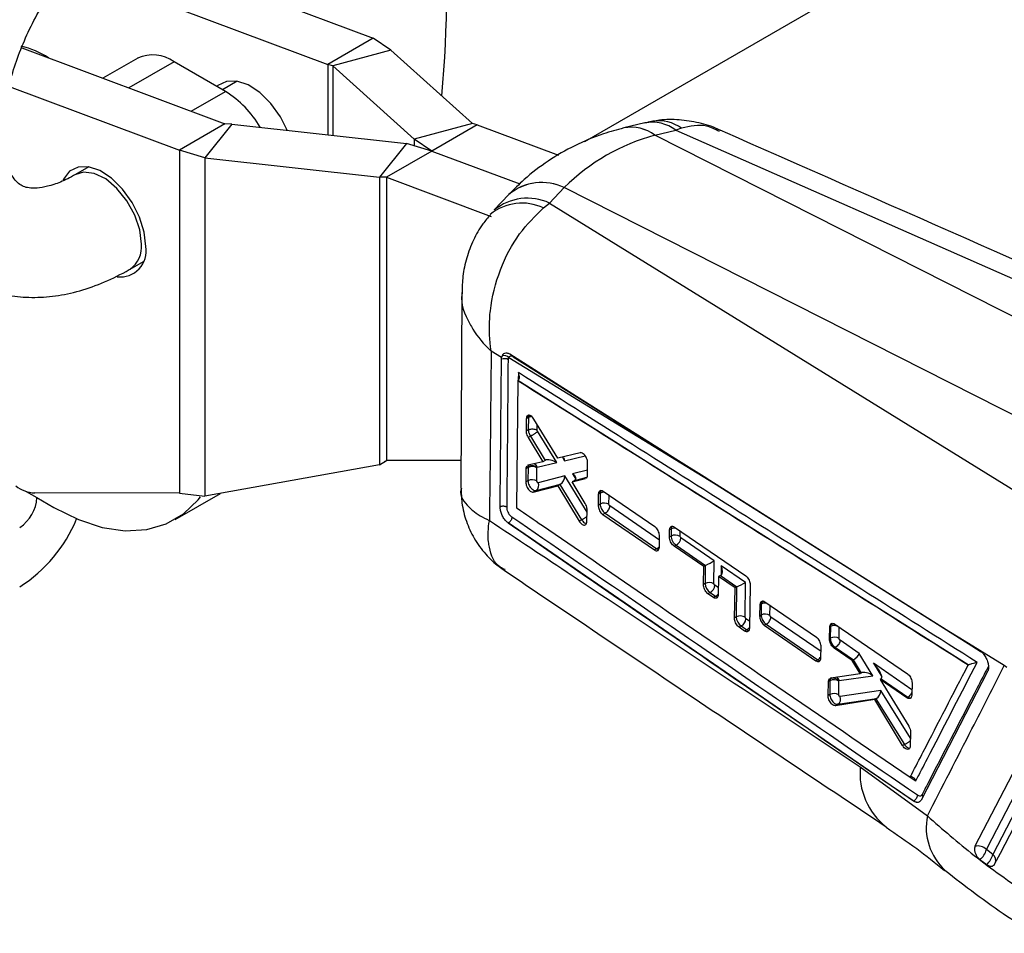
# Model space of a CAD drawing. Extents: x 48 to 403, y 96 to 252.
# Tile 21 of 23: x 315 to 368, y 163 to 212. Entities that reach past the tile are written whole.
import ezdxf

# ---------------------------------------------------------------- set-up
doc = ezdxf.new("R2010")
doc.units = 0
doc.layers.get('0').update_dxf_attribs({"linetype": 'CONTINUOUS'})

msp = doc.modelspace()

# ---------------------------------------------------------------- linework, layer by layer
at = {"color": 7, "linetype": 'CONTINUOUS'}
for p, q in [((319.3729, 216.7422), (334.0828, 211.2455)), ((345.4162, 205.705), (362.8857, 215.7899)), ((317.7469, 215.0333), (331.6468, 209.8393)), ((334.0828, 211.2455), (331.6468, 209.8393)), ((335.028, 210.6009), (334.0828, 211.2455)), ((315.2341, 210.7273), (326.1314, 206.6553)), ((335.028, 210.6009), (331.9058, 209.7604)), ((335.028, 210.6009), (339.3966, 206.6809)), ((321.4515, 210.1721), (319.5922, 209.0988)), ((326.159, 208.387), (323.4013, 209.979)), ((331.9058, 209.7604), (331.6468, 209.8393)), ((331.9058, 209.7604), (336.2743, 205.8404)), ((314.5687, 208.6594), (323.6954, 205.249)), ((326.7839, 208.9404), (325.9922, 208.4833)), ((326.1314, 206.6553), (323.6954, 205.249)), ((326.5012, 206.6404), (325.0453, 204.838)), ((326.5012, 206.6404), (326.1314, 206.6553)), ((326.5012, 206.6404), (335.8696, 205.6068)), ((339.3966, 206.6809), (336.2743, 205.8404)), ((339.6555, 206.602), (337.2195, 205.1957)), ((339.6555, 206.602), (339.3966, 206.6809)), ((339.6555, 206.602), (344.0049, 204.9767)), ((348.6309, 206.7048), (347.5084, 206.4335)), ((350.6068, 206.4244), (350.2922, 206.3149)), ((337.2195, 205.1957), (336.2743, 205.8404)), ((380.3433, 190.2618), (349.1671, 206.043)), ((349.1697, 206.0436), (350.2922, 206.3149)), ((350.2922, 206.3149), (383.547, 191.6544)), ((335.8696, 205.6068), (334.4137, 203.8043)), ((337.2195, 205.1957), (335.8696, 205.6068)), ((325.0453, 204.838), (323.6954, 205.249)), ((323.6954, 205.249), (323.6954, 186.8625)), ((325.0453, 204.838), (325.0453, 186.6974)), ((325.0453, 204.838), (334.4137, 203.8043)), ((337.2195, 205.1957), (334.7836, 203.7894)), ((337.2195, 205.1957), (341.9316, 203.4349)), ((318.8325, 204.3501), (318.1241, 203.9412)), ((334.4137, 203.8043), (334.4137, 188.3837)), ((334.7836, 203.7894), (334.4137, 203.8043)), ((334.7836, 203.7894), (334.7836, 188.6148)), ((334.7836, 203.7894), (340.4037, 201.6893)), ((344.3107, 203.2386), (343.5247, 202.4081)), ((375.4888, 187.4593), (344.3126, 203.2405)), ((341.3505, 202.8736), (340.5645, 202.0431)), ((343.1976, 202.1472), (343.5247, 202.4081)), ((343.5247, 202.4081), (371.8398, 184.896)), ((321.0489, 198.8748), (321.7572, 199.2837)), ((338.823, 197.6112), (338.7727, 187.1285)), ((340.9595, 194.1379), (340.3983, 194.4803)), ((340.9829, 194.2173), (340.9595, 194.1379)), ((340.9502, 194.0365), (340.9595, 194.1379)), ((341.3411, 194.1267), (352.3207, 187.4116)), ((341.5823, 194.1787), (352.3207, 187.4116)), ((341.8261, 192.9029), (341.7555, 186.0811)), ((341.8275, 192.9038), (341.8261, 192.9029)), ((365.9652, 177.6607), (341.8261, 192.9029)), ((341.8406, 192.9118), (341.8275, 192.9038)), ((342.2803, 190.8493), (342.2751, 190.1864)), ((342.2885, 190.9221), (342.2803, 190.8493)), ((342.3949, 190.9155), (342.2803, 190.8493)), ((342.4032, 190.9883), (342.2885, 190.9221)), ((342.3949, 190.9155), (342.39, 190.2528)), ((343.9647, 188.7413), (342.6924, 190.8295)), ((342.39, 190.2528), (342.2751, 190.1864)), ((342.3901, 190.2528), (342.39, 190.2528)), ((343.9125, 188.5011), (342.8878, 190.1786)), ((342.5017, 189.9262), (342.3773, 189.8544)), ((342.3773, 189.8544), (343.1765, 188.5511)), ((342.5017, 189.9263), (343.2987, 188.6217)), ((342.5017, 189.9263), (342.5017, 189.9262)), ((345.1659, 189.0317), (343.9647, 188.7413)), ((334.4137, 188.3837), (334.7836, 188.6148)), ((334.6869, 188.5559), (334.7876, 188.6148)), ((338.7798, 188.6086), (334.7836, 188.6148)), ((343.1765, 188.5511), (342.3655, 188.3561)), ((342.8731, 188.2527), (343.9125, 188.5011)), ((343.2957, 188.6199), (343.1765, 188.5511)), ((345.5631, 187.8412), (345.5709, 188.4906)), ((334.4137, 188.3837), (325.0453, 186.6974)), ((342.2585, 188.1663), (342.2525, 187.4647)), ((342.3751, 188.2337), (342.2585, 188.1663)), ((342.2649, 188.231), (342.2585, 188.1663)), ((342.3815, 188.2984), (342.2649, 188.231)), ((342.3655, 188.3561), (342.3379, 188.3392)), ((342.3751, 188.2337), (342.3699, 187.5324)), ((342.8489, 187.518), (342.8541, 188.2191)), ((342.8541, 188.2191), (342.8552, 188.2305)), ((342.8552, 188.2305), (342.8731, 188.2527)), ((342.3699, 187.5324), (342.2525, 187.4647)), ((344.348, 187.7887), (342.922, 187.4215)), ((344.7403, 187.4635), (345.4578, 187.6518)), ((344.878, 187.543), (344.7403, 187.4635)), ((345.4407, 186.3051), (344.7403, 187.4635)), ((345.5579, 187.7837), (345.5631, 187.8412)), ((323.6954, 186.8625), (315.9328, 186.8744)), ((323.4661, 185.4515), (325.8866, 186.8488)), ((323.6954, 186.8625), (325.0453, 186.6974)), ((342.6588, 186.9238), (343.9652, 187.262)), ((342.8102, 187.0112), (342.6588, 186.9238)), ((342.8102, 187.0112), (344.1119, 187.3464)), ((344.0867, 187.3322), (343.9652, 187.262)), ((343.9652, 187.262), (345.1217, 185.3641)), ((344.0867, 187.3322), (345.2454, 185.4355)), ((346.1483, 186.886), (346.1387, 186.8085)), ((346.2386, 186.8662), (346.1387, 186.8085)), ((346.248, 186.9435), (346.1483, 186.886)), ((346.2386, 186.8662), (346.2343, 186.2819)), ((349.1736, 185.061), (346.3989, 186.9583)), ((316.0474, 186.6258), (316.9666, 186.0951)), ((346.1387, 186.8085), (346.131, 186.2223)), ((345.5321, 185.3449), (345.5401, 185.9738)), ((346.2343, 186.2819), (346.131, 186.2223)), ((346.5097, 185.7945), (346.3831, 185.7214)), ((346.5097, 185.7945), (346.5098, 185.7945)), ((346.5098, 185.7945), (349.2726, 183.8904)), ((341.3101, 185.2688), (341.2863, 185.2861)), ((341.311, 185.2694), (341.3101, 185.2688)), ((363.0399, 170.369), (341.3101, 185.2688)), ((341.311, 185.2694), (341.3115, 185.2691)), ((345.2454, 185.4355), (345.1217, 185.3641)), ((345.2454, 185.4355), (345.2456, 185.4354)), ((345.5282, 185.2955), (345.5321, 185.3449)), ((346.3831, 185.7214), (349.154, 183.822)), ((349.9593, 184.5181), (349.9656, 184.897)), ((350.044, 184.9422), (349.9656, 184.897)), ((350.044, 184.9422), (350.0412, 184.5654)), ((350.2235, 185.0459), (354.0416, 182.4375)), ((349.4148, 183.9719), (349.4245, 184.5594)), ((350.0412, 184.5654), (349.9593, 184.5181)), ((350.5617, 184.4687), (350.5202, 184.5509)), ((352.3508, 183.2358), (350.5617, 184.4687)), ((349.2726, 183.8904), (349.154, 183.822)), ((349.4083, 183.9087), (349.4148, 183.9719)), ((350.3126, 184.0851), (350.2062, 184.0237)), ((351.7919, 182.9386), (350.2062, 184.0237)), ((350.3126, 184.0851), (351.8931, 182.9958)), ((352.3419, 182.0094), (352.3508, 183.2358)), ((351.7736, 181.9723), (351.7919, 182.9386)), ((351.8699, 182.9837), (351.7919, 182.9386)), ((351.8699, 182.9837), (351.8629, 182.0238)), ((354.0265, 182.0809), (352.7278, 182.9759)), ((352.5909, 182.3918), (352.5719, 181.4249)), ((352.6881, 182.448), (352.5909, 182.3918)), ((353.474, 181.7874), (352.5909, 182.3918)), ((352.6881, 182.448), (353.5689, 181.841)), ((354.013, 180.2145), (354.0265, 182.0809)), ((351.8629, 182.0238), (351.7736, 181.9723)), ((352.3834, 181.9272), (352.3419, 182.0094)), ((353.4408, 180.1752), (353.474, 181.7874)), ((353.5456, 181.8288), (353.474, 181.7874)), ((353.5456, 181.8288), (353.534, 180.229)), ((354.2875, 181.9426), (354.2386, 179.6275)), ((352.1342, 181.5436), (352.0195, 181.4774)), ((352.3135, 181.2756), (352.0195, 181.4774)), ((352.1342, 181.5436), (352.4275, 181.3414)), ((352.4275, 181.3414), (352.3135, 181.2756)), ((357.8388, 179.1317), (355.0649, 181.0295)), ((354.8019, 180.8782), (354.7891, 180.2889)), ((354.8158, 180.9682), (354.8019, 180.8782)), ((354.8685, 180.9167), (354.8019, 180.8782)), ((354.8814, 181.006), (354.8158, 180.9682)), ((354.8685, 180.9167), (354.8642, 180.3323)), ((353.534, 180.229), (353.4408, 180.1752)), ((354.0545, 180.1323), (354.013, 180.2145)), ((354.8642, 180.3323), (354.7891, 180.2889)), ((353.8053, 179.7487), (353.6859, 179.6798)), ((353.9798, 179.478), (353.6859, 179.6798)), ((353.8053, 179.7487), (354.0986, 179.5466)), ((354.0986, 179.5466), (353.9798, 179.478)), ((355.1397, 179.8448), (355.0383, 179.7863)), ((355.0383, 179.7863), (357.8095, 177.8868)), ((355.1397, 179.8448), (355.1398, 179.8448)), ((355.1398, 179.8448), (357.9027, 177.9406)), ((358.5351, 179.0654), (358.5503, 179.6947)), ((358.5503, 179.6947), (358.5679, 179.7946)), ((358.58, 179.7119), (358.5503, 179.6947)), ((358.5963, 179.811), (358.5679, 179.7946)), ((358.58, 179.7119), (358.5754, 179.0887)), ((358.8143, 179.8465), (362.7099, 177.1858)), ((358.5754, 179.0887), (358.5351, 179.0654)), ((360.1307, 178.2744), (359.1004, 178.9845)), ((367.9028, 177.6217), (365.5135, 179.0909)), ((365.5135, 179.0909), (366.6141, 178.3962)), ((358.0727, 178.0383), (358.0871, 178.6285)), ((358.8509, 178.601), (358.7838, 178.5623)), ((359.75, 177.9013), (358.7838, 178.5623)), ((358.851, 178.6011), (358.8509, 178.601)), ((358.851, 178.6011), (359.8138, 177.9375)), ((357.9027, 177.9406), (357.8095, 177.8868)), ((358.0626, 177.9619), (358.0727, 178.0383)), ((359.801, 177.9307), (359.75, 177.9013)), ((360.1764, 177.1942), (359.75, 177.9013)), ((359.801, 177.9307), (360.2332, 177.227)), ((360.8614, 177.0849), (360.1307, 178.2744)), ((365.9717, 177.6637), (365.9652, 177.6607)), ((368.0336, 177.5235), (367.9028, 177.6217)), ((358.4781, 176.7671), (358.4938, 176.8612)), ((358.5586, 176.8136), (358.4781, 176.7671)), ((358.4938, 176.8612), (358.5365, 176.9304)), ((358.5728, 176.9069), (358.4938, 176.8612)), ((358.5586, 176.8136), (358.5531, 176.0774)), ((358.5609, 176.9422), (358.6009, 176.9615)), ((358.6009, 176.9615), (360.1764, 177.1942)), ((359.0321, 176.063), (359.0376, 176.7993)), ((359.0376, 176.7993), (359.0399, 176.8152)), ((359.0399, 176.8152), (359.0585, 176.8328)), ((359.0585, 176.8328), (360.8614, 177.0849)), ((360.2309, 177.2257), (360.1764, 177.1942)), ((361.3004, 176.913), (361.243, 176.8798)), ((361.243, 176.8798), (362.7828, 174.3707)), ((362.6758, 175.8995), (361.243, 176.8798)), ((361.3004, 176.913), (362.7277, 175.9294)), ((367.0095, 177.3135), (363.4436, 170.4215)), ((358.4592, 176.0232), (358.4781, 176.7671)), ((361.2914, 176.2937), (359.1031, 175.9657)), ((362.9574, 176.6821), (362.9402, 176.0517)), ((358.5531, 176.0774), (358.4592, 176.0232)), ((360.9547, 175.8089), (358.8491, 175.477)), ((358.9806, 175.553), (361.0489, 175.8629)), ((361.0249, 175.8494), (360.9547, 175.8089)), ((362.4519, 173.3437), (360.9547, 175.8089)), ((361.0249, 175.8494), (362.5469, 173.3986)), ((362.7277, 175.9294), (362.6758, 175.8995)), ((362.9402, 176.0517), (362.9265, 175.9638)), ((358.9806, 175.553), (358.8491, 175.477)), ((362.8836, 174.0277), (362.8638, 173.3317)), ((362.5469, 173.3986), (362.4519, 173.3437)), ((362.5469, 173.3986), (362.547, 173.3985)), ((362.8638, 173.3317), (362.8517, 173.2495)), ((360.1857, 172.2006), (363.7793, 169.5711)), ((363.0457, 170.3723), (363.0399, 170.3689)), ((367.2893, 167.5106), (366.9398, 167.7654)), ((366.606, 167.2253), (366.9617, 166.9667))]:
    msp.add_line(p, q, dxfattribs=at)
at = {"color": 8, "linetype": 'CONTINUOUS'}
for p, q in [((323.4013, 209.979), (320.9789, 208.5806)), ((331.6468, 209.8393), (331.6468, 206.0727)), ((331.9058, 209.7604), (331.9058, 206.0441)), ((324.3271, 207.3295), (326.159, 208.387)), ((336.2743, 205.8404), (336.2743, 205.4835)), ((341.857, 193.3239), (341.8531, 192.9249)), ((342.869, 190.2393), (342.8712, 190.536)), ((344.217, 188.8023), (344.338, 188.6028)), ((344.338, 188.6028), (345.4392, 188.866)), ((345.5663, 188.104), (344.7667, 187.8962)), ((344.7667, 187.8962), (344.9397, 187.6105)), ((345.5384, 185.8401), (344.348, 187.7887)), ((344.8811, 187.5447), (345.5287, 187.7131)), ((352.3207, 187.4116), (366.6372, 178.3764)), ((315.4701, 186.9591), (316.0474, 186.6258)), ((346.7133, 186.2674), (346.7168, 186.741)), ((349.421, 184.3435), (346.7592, 186.1779)), ((350.5202, 184.5509), (350.5223, 184.8417)), ((352.7278, 182.9759), (352.7242, 182.473)), ((352.5791, 181.7923), (352.3834, 181.9272)), ((355.3432, 180.3178), (355.347, 180.8364)), ((354.2465, 180), (354.0545, 180.1323)), ((358.0809, 178.3731), (355.3891, 180.2282)), ((359.0544, 179.0742), (359.0588, 179.6795)), ((362.9479, 176.3329), (360.8891, 177.7517)), ((360.8891, 177.7517), (361.3418, 177.0289)), ((362.8755, 173.7429), (361.2914, 176.2937)), ((362.8601, 171.645), (363.1585, 171.4409))]:
    msp.add_line(p, q, dxfattribs=at)
at = {"color": 7, "linetype": 'CONTINUOUS', "flags": 128}
for points in [[(329.473, 206.3125), (329.1065, 207.0322), (328.5952, 207.7441), (328.0055, 208.3266), (327.3811, 208.7364), (326.7683, 208.9431), (326.2126, 208.9314), (325.7552, 208.7021), (325.6998, 208.6522)], [(321.8846, 200.0813), (321.7994, 200.8465), (321.55, 201.6533), (321.1551, 202.4419), (320.6438, 203.1539), (320.054, 203.7363), (319.4296, 204.1461), (318.8169, 204.3528), (318.2612, 204.3411), (317.8038, 204.1119), (317.4786, 203.6821), (317.461, 203.644)], [(352.1221, 187.5412), (351.8072, 187.7399), (350.4404, 188.6022), (344.973, 192.0507), (341.3918, 194.3088)], [(342.4032, 190.9883), (342.4554, 191.0121), (342.491, 191.0221)], [(365.5135, 179.0909), (364.9363, 179.4552), (359.4691, 182.9055), (352.1221, 187.5412)], [(346.3541, 186.9808), (346.3002, 186.9673), (346.248, 186.9435)], [(316.9666, 186.0951), (318.2749, 185.4479), (319.5564, 185.03), (320.7853, 184.8499), (321.9364, 184.9112), (322.9864, 185.2127), (323.9138, 185.7483), (324.6998, 186.507), (324.8242, 186.6652)], [(370.3282, 175.638), (370.0184, 175.0418), (368.771, 172.6406), (366.331, 167.9424)], [(366.9398, 167.7654), (367.2515, 168.366), (368.4987, 170.7683), (370.9375, 175.465)], [(371.2924, 175.217), (370.9803, 174.6163), (369.7319, 172.2133), (367.2893, 167.5106)], [(367.3839, 166.9836), (367.6914, 167.5749), (368.9409, 169.9776), (371.3919, 174.6899)]]:
    msp.add_lwpolyline(points, dxfattribs=at)
at = {"color": 8, "linetype": 'CONTINUOUS', "flags": 128}
for points in [[(321.6548, 200.214), (321.5629, 200.971), (321.2954, 201.7669), (320.876, 202.5309), (320.3421, 203.1951), (319.741, 203.7005), (319.1262, 204.0022), (318.5523, 204.0734), (318.1316, 203.9455)], [(342.4272, 191.0382), (342.4032, 190.9883), (342.4032, 190.9883), (342.4032, 190.9883)], [(346.2752, 186.997), (346.248, 186.9436), (346.248, 186.9435), (346.248, 186.9435)], [(354.9179, 181.0673), (354.8814, 181.0061), (354.8814, 181.006), (354.8814, 181.006)]]:
    msp.add_lwpolyline(points, dxfattribs=at)
at = {"color": 7, "linetype": 'CONTINUOUS'}
for centre, radius, start, end in [((269.0504, 214.4352), 68.9847, 354.780216, 13.144425), ((313.9463, 205.8896), 5.0927, 57.56494, 75.68564), ((322.2589, 208.3844), 1.9616, 54.38241, 114.30711), ((323.2118, 203.6516), 5.5777, 30.3802, 58.10272), ((320.5212, 199.838), 1.3849, 263.29582, 10.11759), ((341.0989, 193.9228), 0.3165, 40.08808, 111.50069), ((341.1165, 193.6684), 0.4039, 59.49275, 114.32026), ((342.5657, 188.1371), 0.3284, 20.61859, 66.0512), ((342.6014, 187.7931), 0.4954, 59.33169, 117.18649), ((342.5692, 187.9213), 0.4212, 47.22506, 116.45946), ((342.5963, 187.0917), 0.4954, 59.34589, 117.18825), ((342.6271, 187.2815), 0.3264, 304.11388, 25.40122), ((316.0326, 188.7071), 1.8353, 232.49803, 266.88228), ((314.0516, 186.7166), 1.9978, 302.60544, 357.39456), ((346.4606, 185.8411), 0.4955, 59.34701, 117.18605), ((310.9517, 188.4504), 7.8115, 302.32006, 337.71113), ((350.2676, 184.1247), 0.4955, 59.34715, 117.18723), ((350.097, 184.4978), 0.4656, 297.57992, 356.42149), ((352.0893, 181.583), 0.4955, 59.35691, 117.18847), ((351.9186, 181.9564), 0.4657, 297.5807, 356.40686), ((355.0384, 180.7256), 0.3214, 90.78574, 119.24804), ((353.7604, 179.7882), 0.4955, 59.35749, 117.18879), ((353.5898, 180.1615), 0.4656, 297.57621, 356.41135), ((355.0906, 179.8916), 0.4954, 59.34627, 117.18781), ((358.7568, 179.5146), 0.3371, 79.18846, 118.4289), ((358.8018, 178.648), 0.4954, 59.34634, 117.18799), ((358.7852, 176.3725), 0.4959, 59.40234, 117.19092), ((358.7456, 176.5516), 0.3951, 41.85276, 115.94236), ((358.7795, 175.6367), 0.4954, 59.34645, 117.18825), ((358.7935, 175.8331), 0.3369, 303.73731, 23.1859), ((362.5051, 176.3489), 0.4749, 297.9462, 338.5855), ((366.4831, 167.3301), 0.6309, 43.63116, 103.95743), ((365.8975, 168.0362), 1.0768, 311.14468, 345.43745), ((366.2202, 167.784), 1.1035, 312.21957, 345.65562)]:
    msp.add_arc(centre, radius, start, end, dxfattribs=at)
at = {"color": 8, "linetype": 'CONTINUOUS'}
for centre, radius, start, end in [((347.9075, 204.4103), 2.0621, 52.35096, 101.23636), ((347.9104, 204.4121), 2.061, 52.33742, 101.24752), ((349.026, 204.6541), 2.0884, 52.67925, 100.90576), ((349.3679, 204.6559), 2.1593, 54.98754, 98.24743), ((343.1159, 200.7431), 2.7668, 64.41408, 129.64633), ((343.1173, 200.7452), 2.7668, 64.40616, 129.5774), ((342.3398, 199.8342), 2.8335, 65.28023, 128.83097), ((342.0451, 199.7155), 2.691, 64.64162, 129.0717), ((320.2316, 200.0516), 1.4324, 304.60914, 6.51045), ((342.6082, 190.51), 0.4582, 93.93839, 117.73861), ((346.4563, 186.449), 0.4706, 89.64266, 117.55174), ((350.2659, 184.5114), 0.4846, 86.17085, 117.25257), ((349.0706, 184.2829), 0.4414, 297.23369, 321.96693), ((352.2247, 181.735), 0.4428, 297.25632, 322.40223), ((355.0936, 180.4775), 0.4935, 81.83174, 117.13495), ((353.8968, 179.9387), 0.4411, 297.22926, 321.57368), ((358.8093, 179.2586), 0.508, 70.47711, 116.83591), ((357.6944, 178.3423), 0.4525, 297.41014, 327.31621), ((358.7519, 176.7261), 0.3247, 19.18694, 60.6047), ((363.7881, 171.8479), 3.6197, 174.40862, 232.36408), ((366.8184, 168.9497), 3.1019, 168.44503, 227.52491), ((367.025, 167.1874), 0.4175, 337.02865, 50.72033)]:
    msp.add_arc(centre, radius, start, end, dxfattribs=at)
at = {"color": 7, "linetype": 'CONTINUOUS'}
for centre, major_axis, ratio, start_param, end_param in [((357.0735, 183.4643), (-9.2591, 22.1147), 0.6710634, 6.1943789, 6.5430065), ((357.4949, 200.2616), (14.5051, -1.1913), 0.4374874, 2.2175756, 2.2177948), ((356.2003, 199.5143), (14.3678, 3.2992), 0.6239226, 2.388207, 2.3884262), ((342.6678, 190.7532), (-0.1911, 0.3421), 0.5694106, 0.5489169, 0.7937408), ((343.4849, 188.3402), (-0.2202, 0.2578), 0.7791612, 6.1264564, 6.1397396), ((343.6634, 188.3828), (0.424, -0.1763), 0.4871686, 1.156834, 2.7731761), ((344.0888, 188.4846), (0.1419, 0.3398), 0.6028652, 5.3031752, 5.8689163), ((342.6494, 188.0702), (-0.1921, 0.3441), 0.5691909, 0.5791568, 0.7933004), ((344.5175, 187.778), (0.4208, -0.171), 0.4908369, 5.9200993, 7.4313558), ((344.0988, 187.6705), (0.1386, 0.342), 0.6054887, 3.7841954, 5.2955312), ((344.6912, 187.4911), (0.2962, 0.1383), 0.12059, 5.3371576, 5.350593), ((344.274, 187.3838), (0.2965, 0.1381), 0.1217802, 2.0913944, 2.1964019), ((346.5114, 186.704), (-0.191, 0.342), 0.5694299, 0.5320347, 0.7938111), ((350.3129, 184.4038), (-0.1903, 0.3404), 0.5695974, 0.7931622, 2.3643384), ((352.1016, 183.1175), (0.3262, 0.1698), 0.0419604, 3.9972779, 5.559686), ((352.0997, 182.851), (0.325, 0.0001), 0.5771721, 2.2593752, 2.3560608), ((352.4787, 182.8577), (-0.2122, 0.4075), 0.5999654, 3.2076574, 4.6901563), ((352.6881, 182.7133), (0.1638, 0.2815), 0.5773832, 3.9308221, 4.0107313), ((353.7773, 181.9627), (0.3262, 0.1698), 0.0419604, 3.9972779, 5.559686), ((352.1346, 181.8623), (-0.1903, 0.3404), 0.5695974, 0.7933435, 2.3641398), ((353.7754, 181.6962), (0.325, 0.0001), 0.5771721, 2.2593752, 2.3560608), ((355.1409, 180.7548), (-0.1908, 0.3414), 0.5694893, 0.4858026, 0.7940631), ((353.8057, 180.0674), (-0.1903, 0.3404), 0.5695974, 0.7933435, 2.3641398), ((358.852, 179.5504), (-0.1905, 0.3409), 0.5695469, 0.4465869, 0.7943544), ((360.1668, 177.6918), (0.4236, -0.1769), 0.4924442, 2.7287062, 2.7822978), ((359.8815, 178.1562), (0.24, 0.2277), 0.4247113, 4.06456, 5.6269682), ((360.6399, 177.6335), (-0.6776, 0.7081), 0.2681339, 3.0968256, 4.6236378), ((358.8308, 176.6519), (-0.1907, 0.3412), 0.5695114, 0.470215, 0.7941697), ((360.4235, 176.9403), (-0.221, 0.2656), 0.7653113, 6.1421525, 6.152175), ((360.6122, 176.9667), (0.4337, -0.2044), 0.4776169, 1.1971938, 2.8131936), ((361.0034, 177.3831), (-0.3027, 0.4666), 0.4784689, 3.1167616, 3.1523565), ((361.0422, 176.1754), (0.1518, 0.3283), 0.6023206, 3.8231628, 5.3383499), ((361.2235, 175.8836), (0.3035, 0.1271), 0.1713891, 2.1102161, 2.2103406)]:
    msp.add_ellipse(centre, major_axis=major_axis, ratio=ratio, start_param=start_param, end_param=end_param, dxfattribs=at)
at = {"color": 8, "linetype": 'CONTINUOUS'}
for centre, major_axis, ratio, start_param, end_param in [((342.6509, 188.0685), (-0.1931, 0.3463), 0.5689599, 0.2432989, 0.5785706), ((350.3157, 184.7806), (-0.1903, 0.3404), 0.5695974, 0.3598103, 0.7931622), ((352.4279, 181.6601), (-0.1903, 0.3404), 0.5695974, 2.3641398, 2.6778537), ((354.099, 179.8652), (-0.1903, 0.3404), 0.5695974, 2.3641398, 2.6675875), ((358.8339, 176.6487), (-0.1928, 0.3457), 0.5690221, 0.008423, 0.4716075)]:
    msp.add_ellipse(centre, major_axis=major_axis, ratio=ratio, start_param=start_param, end_param=end_param, dxfattribs=at)
at = {"color": 7, "linetype": 'CONTINUOUS'}
for points, knots in [([(318.1241, 223.0482), (317.8776, 222.8998), (317.1807, 222.4803), (316.0678, 221.6531), (314.8143, 220.5332), (313.6351, 219.2748), (312.5435, 217.9009), (311.553, 216.4308), (310.6754, 214.8848), (309.9223, 213.283), (309.3047, 211.6453), (308.833, 209.9913), (308.5174, 208.3399), (308.3686, 206.71), (308.3978, 205.1228), (308.6159, 203.6049), (309.0146, 202.2378), (309.5674, 201.043), (310.2624, 199.9949), (311.1202, 199.0816), (312.1315, 198.337), (313.2351, 197.7986), (314.4069, 197.4637), (315.6306, 197.3272), (316.897, 197.3857), (318.2, 197.6395), (319.5199, 198.0888), (320.4701, 198.5452), (320.9753, 198.8329), (321.0489, 198.8748)], [0, 0, 0, 0, 0.0222759, 0.0629735, 0.1035628, 0.144018, 0.1843266, 0.2245329, 0.2647061, 0.3049242, 0.3452475, 0.3857629, 0.4265527, 0.4676769, 0.5091342, 0.5507439, 0.5920123, 0.6281312, 0.6630818, 0.7005986, 0.7368752, 0.7723206, 0.8074585, 0.8427883, 0.8788656, 0.9160923, 0.9546129, 0.9933964, 1, 1, 1, 1]), ([(318.1241, 203.9412), (317.9816, 203.8625), (317.5691, 203.6347), (316.94, 203.3801), (316.3014, 203.2225), (315.8007, 203.1926), (315.4385, 203.2486), (315.1834, 203.3568), (314.9636, 203.5258), (314.7186, 203.852), (314.4963, 204.3301), (314.3194, 204.9948), (314.2267, 205.8437), (314.2434, 206.8269), (314.382, 207.9217), (314.6497, 209.0998), (315.0474, 210.3297), (315.5705, 211.5774), (316.2084, 212.8079), (316.9453, 213.9873), (317.7606, 215.0827), (318.6299, 216.0661), (319.5236, 216.9092), (320.3418, 217.5493), (320.838, 217.8528), (321.0489, 217.9819)], [0, 0, 0, 0, 0.0225414, 0.0652368, 0.1077974, 0.1507766, 0.1956707, 0.246008, 0.3042883, 0.3490277, 0.3908289, 0.4352463, 0.4784559, 0.5216048, 0.5650907, 0.609091, 0.6535849, 0.6984681, 0.7436031, 0.7888419, 0.8340119, 0.8789344, 0.9234647, 0.9674756, 1, 1, 1, 1]), ([(352.6828, 206.3021), (352.6395, 206.325), (352.2798, 206.5155), (351.5361, 206.7268), (350.4848, 206.8902), (349.6428, 206.9001), (349.1787, 206.7976), (349.0587, 206.771)], [0, 0, 0, 0, 0.0395854, 0.3287857, 0.6168588, 0.900877, 1, 1, 1, 1]), ([(347.5051, 206.4327), (347.1408, 206.3346), (346.2397, 206.0919), (344.8699, 205.5181), (343.444, 204.6922), (342.2723, 203.7972), (341.6208, 203.1445), (341.3531, 202.8763)], [0, 0, 0, 0, 0.1567785, 0.38784, 0.6158854, 0.8421126, 1, 1, 1, 1]), ([(349.0669, 206.7897), (349.0444, 206.7876), (348.895, 206.7734), (348.7519, 206.7252), (348.6303, 206.6844)], [0, 0, 0, 0, 0.1509308, 1, 1, 1, 1]), ([(385.6806, 191.7663), (383.471, 192.7399), (372.4643, 197.5896), (361.4636, 202.4417), (352.6713, 206.3197)], [0, 0, 0, 0, 0.2007569, 1, 1, 1, 1]), ([(340.3983, 194.4803), (340.3974, 194.486), (340.3062, 195.0447), (340.2747, 195.7729), (340.4068, 197.2374), (340.8052, 198.8373), (341.8173, 200.7882), (342.7523, 201.7088), (343.1976, 202.1472)], [0, 0, 0, 0, 0.00218936, 0.21325608, 0.26096793, 0.52127454, 0.77197804, 1, 1, 1, 1]), ([(340.3653, 201.788), (340.2226, 201.6263), (339.8582, 201.2135), (339.426, 200.4258), (339.0663, 199.4815), (338.8599, 198.5301), (338.8433, 197.9035), (338.8356, 197.611)], [0, 0, 0, 0, 0.1418453, 0.3620839, 0.5871334, 0.8072864, 1, 1, 1, 1]), ([(340.3983, 194.4803), (340.3842, 192.9603), (340.356, 189.9339), (340.3218, 186.9077), (340.3047, 185.4013)], [0, 0, 0, 0, 0.50223303, 1, 1, 1, 1]), ([(341.3918, 194.3088), (341.3433, 194.333), (341.2451, 194.382), (341.1107, 194.3662), (341.0243, 194.3006), (340.9927, 194.2371), (340.9829, 194.2173)], [0, 0, 0, 0, 0.2842058, 0.5759958, 0.8678196, 1, 1, 1, 1]), ([(341.3411, 194.1267), (341.3463, 194.1377), (341.3639, 194.1752), (341.4123, 194.2147), (341.4914, 194.2244), (341.552, 194.1939), (341.5823, 194.1787)], [0, 0, 0, 0, 0.1212748, 0.4134912, 0.7070893, 1, 1, 1, 1]), ([(340.878, 186.1285), (340.8794, 186.2724), (340.8865, 186.9922), (340.9119, 189.6289), (340.9335, 192.1204), (340.9502, 194.0365)], [0, 0, 0, 0, 0.0545862, 0.272931, 1, 1, 1, 1]), ([(341.2488, 186.1062), (341.2503, 186.2502), (341.2574, 186.9702), (341.283, 189.6077), (341.3048, 192.0998), (341.3215, 194.0164)], [0, 0, 0, 0, 0.05458654, 0.27293275, 1, 1, 1, 1]), ([(341.3215, 194.0164), (341.3243, 194.0514), (341.3275, 194.0916), (341.3395, 194.1227), (341.3411, 194.1267)], [0, 0, 0, 0, 0.8727243, 1, 1, 1, 1]), ([(341.8406, 192.9118), (341.8566, 192.9259), (341.8886, 192.9538), (341.9163, 193.0274), (341.9229, 193.1315), (341.8977, 193.236), (341.8684, 193.302), (341.8575, 193.3228), (341.857, 193.3239)], [0, 0, 0, 0, 0.1572194, 0.3135119, 0.5425134, 0.8512124, 0.9921274, 1, 1, 1, 1]), ([(366.444, 177.7988), (362.3239, 180.4024), (354.131, 185.5797), (345.9325, 190.7525), (341.857, 193.3239)], [0, 0, 0, 0, 0.5028959, 1, 1, 1, 1]), ([(341.8275, 192.9038), (345.8481, 190.3679), (353.8983, 185.2905), (361.9442, 180.2095), (365.9712, 177.664), (365.9717, 177.6637)], [0, 0, 0, 0, 0.4994087, 0.9999387, 1, 1, 1, 1]), ([(342.6924, 190.8295), (342.6674, 190.8655), (342.6175, 190.9377), (342.5288, 191.0108), (342.4422, 191.047), (342.3666, 191.0396), (342.3129, 190.9956), (342.2959, 190.9446), (342.2885, 190.9221)], [0, 0, 0, 0, 0.1731137, 0.3462127, 0.5195295, 0.6923943, 0.8642229, 1, 1, 1, 1]), ([(342.2751, 190.1864), (342.2765, 190.1588), (342.28, 190.0932), (342.3124, 189.9752), (342.3554, 189.8951), (342.3773, 189.8544)], [0, 0, 0, 0, 0.2624953, 0.6253774, 1, 1, 1, 1]), ([(342.3901, 190.2528), (342.4184, 190.266), (342.4752, 190.2924), (342.5836, 190.3086), (342.6943, 190.3048), (342.7826, 190.2833), (342.8384, 190.2587), (342.8608, 190.2445), (342.869, 190.2393)], [0, 0, 0, 0, 0.2032158, 0.406434, 0.6096481, 0.8128605, 0.9313432, 1, 1, 1, 1]), ([(342.3901, 190.2528), (342.3901, 190.2527), (342.3901, 190.2206), (342.396, 190.1729), (342.4168, 190.0944), (342.4466, 190.0175), (342.4808, 189.956), (342.5016, 189.9262), (342.5017, 189.9262)], [0, 0, 0, 0, 0.000212, 0.3208855, 0.4356282, 0.7019132, 0.9997873, 1, 1, 1, 1]), ([(342.5017, 189.9263), (342.5187, 189.9343), (342.5526, 189.9504), (342.6084, 189.9805), (342.665, 190.0135), (342.7206, 190.0486), (342.7729, 190.0841), (342.8195, 190.1186), (342.8595, 190.1511), (342.8783, 190.1694), (342.8878, 190.1786)], [0, 0, 0, 0, 0.1249987, 0.2500004, 0.375, 0.5000013, 0.6250025, 0.7499992, 0.8749999, 1, 1, 1, 1]), ([(342.8878, 190.1786), (342.8845, 190.1845), (342.8784, 190.1957), (342.8735, 190.2103), (342.8699, 190.2248), (342.8694, 190.2332), (342.869, 190.2393)], [0, 0, 0, 0, 0.29944986, 0.57045951, 0.68626728, 1, 1, 1, 1]), ([(345.5709, 188.4906), (345.5685, 188.529), (345.5637, 188.606), (345.5208, 188.7331), (345.4568, 188.8516), (345.3759, 188.9495), (345.2883, 189.0153), (345.2162, 189.0388), (345.1788, 189.0335), (345.1659, 189.0317)], [0, 0, 0, 0, 0.152615, 0.3052213, 0.4575925, 0.611823, 0.7648727, 0.918858, 1, 1, 1, 1]), ([(342.305, 188.3189), (342.2904, 188.2968), (342.2737, 188.2713), (342.2659, 188.2356), (342.2649, 188.231)], [0, 0, 0, 0, 0.87096041, 1, 1, 1, 1]), ([(342.2525, 187.4647), (342.255, 187.4264), (342.26, 187.35), (342.3028, 187.2237), (342.3665, 187.1054), (342.4469, 187.007), (342.5344, 186.9406), (342.6073, 186.9161), (342.6452, 186.9218), (342.6588, 186.9238)], [0, 0, 0, 0, 0.1511905, 0.3023597, 0.4528595, 0.6075947, 0.7600565, 0.9139425, 1, 1, 1, 1]), ([(342.3699, 187.5324), (342.3699, 187.5324), (342.3699, 187.4963), (342.3805, 187.4161), (342.4253, 187.296), (342.4947, 187.1802), (342.5804, 187.0864), (342.6765, 187.0226), (342.7539, 187.0025), (342.7956, 187.0072), (342.8102, 187.0112), (342.8102, 187.0112)], [0, 0, 0, 0, 0.0000896, 0.152213, 0.3083897, 0.4431607, 0.6109711, 0.7581991, 0.9119373, 0.9999101, 1, 1, 1, 1]), ([(342.922, 187.4215), (342.9195, 187.4211), (342.9127, 187.4202), (342.8996, 187.4246), (342.8837, 187.4368), (342.8692, 187.4545), (342.8579, 187.4757), (342.8503, 187.4977), (342.8494, 187.5112), (342.8489, 187.518)], [0, 0, 0, 0, 0.0866193, 0.2432122, 0.3931116, 0.558564, 0.7020004, 0.8509807, 1, 1, 1, 1]), ([(345.4831, 187.6681), (345.4953, 187.6743), (345.5286, 187.6913), (345.549, 187.7401), (345.5567, 187.7775), (345.5579, 187.7837)], [0, 0, 0, 0, 0.3249098, 0.8890125, 1, 1, 1, 1]), ([(338.7919, 187.1293), (338.7962, 186.8645), (338.8058, 186.2648), (339.0448, 185.3517), (339.4675, 184.4159), (340.0707, 183.5977), (340.6414, 183.0283), (341.022, 182.7933), (341.1257, 182.7293)], [0, 0, 0, 0, 0.15254, 0.3453827, 0.539801, 0.7420881, 0.9297425, 1, 1, 1, 1]), ([(346.3989, 186.9583), (346.3699, 186.9745), (346.3118, 187.0068), (346.2344, 187.0024), (346.1763, 186.9623), (346.1572, 186.9101), (346.1483, 186.886)], [0, 0, 0, 0, 0.2595237, 0.5190963, 0.7774593, 1, 1, 1, 1]), ([(345.5401, 185.9738), (345.5388, 186.0013), (345.5358, 186.0668), (345.5044, 186.1845), (345.4621, 186.2646), (345.4407, 186.3051)], [0, 0, 0, 0, 0.26235364, 0.62687531, 1, 1, 1, 1]), ([(341.2489, 186.1062), (341.2363, 186.1139), (341.2112, 186.1293), (341.1642, 186.1463), (341.1127, 186.1577), (341.0582, 186.1627), (341.0032, 186.1612), (340.9501, 186.1532), (340.9082, 186.1415), (340.8859, 186.1318), (340.878, 186.1284)], [0, 0, 0, 0, 0.1325174, 0.2650251, 0.3975379, 0.5300583, 0.6625664, 0.7950829, 0.9275951, 1, 1, 1, 1]), ([(341.2863, 185.2861), (341.2376, 185.3294), (341.1403, 185.4159), (341.0147, 185.6086), (340.9232, 185.8209), (340.8819, 186.0007), (340.879, 186.0966), (340.878, 186.1284)], [0, 0, 0, 0, 0.2226232, 0.4452345, 0.6676392, 0.8896763, 1, 1, 1, 1]), ([(341.5137, 185.5804), (341.494, 185.5957), (341.4444, 185.6341), (341.3696, 185.7268), (341.3024, 185.8508), (341.2569, 185.9849), (341.2515, 186.0659), (341.2489, 186.1062)], [0, 0, 0, 0, 0.1418488, 0.3564571, 0.5704813, 0.7858722, 1, 1, 1, 1]), ([(341.7555, 186.0811), (341.7686, 186.0721), (342.233, 185.7536), (344.5027, 184.197), (351.5177, 179.3911), (358.0912, 174.8994), (362.8555, 171.6439)], [0, 0, 0, 0, 0.0018693, 0.0661233, 0.3231391, 1, 1, 1, 1]), ([(346.131, 186.2223), (346.1334, 186.1839), (346.1382, 186.107), (346.181, 185.9798), (346.2448, 185.8618), (346.3163, 185.773), (346.3641, 185.7361), (346.3831, 185.7214)], [0, 0, 0, 0, 0.2134172, 0.4267938, 0.6411559, 0.8570305, 1, 1, 1, 1]), ([(346.2343, 186.2819), (346.2343, 186.2818), (346.2343, 186.2457), (346.2448, 186.167), (346.2898, 186.0448), (346.3585, 185.9307), (346.4358, 185.846), (346.4881, 185.8074), (346.5097, 185.7945), (346.5097, 185.7945)], [0, 0, 0, 0, 0.0001262, 0.2144462, 0.4254949, 0.6362883, 0.8495541, 0.9998748, 1, 1, 1, 1]), ([(346.5098, 185.7945), (346.5378, 185.811), (346.5938, 185.8439), (346.6685, 185.9257), (346.7261, 186.0222), (346.755, 186.1106), (346.7581, 186.1605), (346.7592, 186.1779)], [0, 0, 0, 0, 0.2158737, 0.4317476, 0.647621, 0.8768006, 1, 1, 1, 1]), ([(346.7592, 186.1779), (346.7555, 186.1808), (346.7467, 186.1877), (346.7337, 186.204), (346.7223, 186.2251), (346.7147, 186.2474), (346.7137, 186.2608), (346.7133, 186.2674)], [0, 0, 0, 0, 0.15281492, 0.3713123, 0.58494337, 0.79535227, 1, 1, 1, 1]), ([(340.3047, 185.4013), (341.7841, 184.4197), (348.3949, 180.0329), (355.033, 175.6234), (360.1857, 172.2006)], [0, 0, 0, 0, 0.22378, 1, 1, 1, 1]), ([(341.2863, 185.2861), (341.2945, 185.2804), (341.3028, 185.2747), (341.311, 185.2694), (341.311, 185.2694)], [0, 0, 0, 0, 0.9977813, 1, 1, 1, 1]), ([(341.5137, 185.5804), (341.5118, 185.5574), (341.5082, 185.5162), (341.482, 185.4453), (341.4405, 185.3756), (341.3799, 185.3091), (341.3343, 185.2824), (341.3115, 185.2691)], [0, 0, 0, 0, 0.1963135, 0.3521507, 0.5680999, 0.7840501, 1, 1, 1, 1]), ([(341.3115, 185.2691), (343.5245, 183.7484), (350.7584, 178.7775), (358.0115, 173.816), (363.0457, 170.3723)], [0, 0, 0, 0, 0.3059264, 1, 1, 1, 1]), ([(363.2471, 170.6785), (358.213, 174.123), (350.9602, 179.0858), (343.7266, 184.059), (341.5137, 185.5804)], [0, 0, 0, 0, 0.6940824, 1, 1, 1, 1]), ([(345.1217, 185.3641), (345.1465, 185.328), (345.1962, 185.2558), (345.2845, 185.1829), (345.3708, 185.1471), (345.446, 185.1552), (345.5041, 185.2032), (345.5201, 185.2646), (345.5282, 185.2955)], [0, 0, 0, 0, 0.1668104, 0.3336046, 0.5006126, 0.6670986, 0.8324522, 1, 1, 1, 1]), ([(345.5355, 185.6092), (345.5288, 185.6042), (345.5069, 185.5877), (345.4637, 185.5584), (345.4085, 185.5233), (345.3519, 185.49), (345.2963, 185.4597), (345.2625, 185.4435), (345.2456, 185.4354)], [0, 0, 0, 0, 0.0808241, 0.2646582, 0.4484953, 0.6323289, 0.8161624, 1, 1, 1, 1]), ([(349.4245, 184.5594), (349.4223, 184.5978), (349.4179, 184.6746), (349.3757, 184.8019), (349.3122, 184.9201), (349.2407, 185.0091), (349.1928, 185.0462), (349.1736, 185.061)], [0, 0, 0, 0, 0.21319499, 0.42635111, 0.64056643, 0.85635073, 1, 1, 1, 1]), ([(349.9656, 184.897), (349.969, 184.9311), (349.9758, 184.9993), (350.0206, 185.0659), (350.0855, 185.095), (350.1572, 185.0854), (350.2045, 185.0572), (350.2235, 185.0459)], [0, 0, 0, 0, 0.2137116, 0.4274196, 0.6412618, 0.8556991, 1, 1, 1, 1]), ([(350.2062, 184.0237), (350.1778, 184.0468), (350.121, 184.0929), (350.0461, 184.2006), (349.9904, 184.3218), (349.9621, 184.4326), (349.96, 184.4941), (349.9593, 184.5181)], [0, 0, 0, 0, 0.21570001, 0.43140405, 0.64696958, 0.86191146, 1, 1, 1, 1]), ([(349.154, 183.822), (349.183, 183.8058), (349.2409, 183.7734), (349.3181, 183.7777), (349.3798, 183.8198), (349.3987, 183.8789), (349.4083, 183.9087)], [0, 0, 0, 0, 0.24930202, 0.49864815, 0.74672166, 1, 1, 1, 1]), ([(341.1196, 182.7175), (344.2537, 180.6054), (351.0554, 176.0214), (357.8898, 171.4506), (361.5749, 168.9859)], [0, 0, 0, 0, 0.46078167, 1, 1, 1, 1]), ([(354.0416, 182.4375), (354.07, 182.4144), (354.1269, 182.3683), (354.2016, 182.2605), (354.257, 182.1392), (354.2851, 182.0282), (354.2869, 181.9666), (354.2875, 181.9426)], [0, 0, 0, 0, 0.2157069, 0.4314198, 0.6470514, 0.8621247, 1, 1, 1, 1]), ([(352.0195, 181.4774), (351.9911, 181.5005), (351.9344, 181.5467), (351.8597, 181.6545), (351.8043, 181.7759), (351.7762, 181.8868), (351.7744, 181.9483), (351.7736, 181.9723)], [0, 0, 0, 0, 0.2157951, 0.4315752, 0.6472484, 0.8623047, 1, 1, 1, 1]), ([(352.5719, 181.4249), (352.5684, 181.3907), (352.5615, 181.3223), (352.5164, 181.2556), (352.4514, 181.2264), (352.3798, 181.2359), (352.3325, 181.2642), (352.3135, 181.2756)], [0, 0, 0, 0, 0.2136141, 0.4272256, 0.6409351, 0.8552215, 1, 1, 1, 1]), ([(355.0649, 181.0295), (355.0358, 181.0456), (354.9777, 181.0779), (354.8998, 181.0732), (354.8439, 181.0346), (354.8242, 180.9878), (354.8158, 180.9682)], [0, 0, 0, 0, 0.2687927, 0.5376461, 0.8051109, 1, 1, 1, 1]), ([(353.6859, 179.6798), (353.6576, 179.7029), (353.6009, 179.7492), (353.5264, 179.8571), (353.4711, 179.9786), (353.4433, 180.0896), (353.4415, 180.1512), (353.4408, 180.1752)], [0, 0, 0, 0, 0.2158063, 0.4315984, 0.6473166, 0.8624215, 1, 1, 1, 1]), ([(354.7891, 180.2889), (354.7912, 180.2503), (354.7953, 180.173), (354.8373, 180.0452), (354.9005, 179.9267), (354.9717, 179.8378), (355.0194, 179.8009), (355.0383, 179.7863)], [0, 0, 0, 0, 0.2135322, 0.4270218, 0.6416118, 0.8577425, 1, 1, 1, 1]), ([(354.8642, 180.3323), (354.8642, 180.3323), (354.8642, 180.2961), (354.8747, 180.2174), (354.9197, 180.0952), (354.9885, 179.9811), (355.0655, 179.8961), (355.1184, 179.8579), (355.1397, 179.8448), (355.1397, 179.8448)], [0, 0, 0, 0, 0.00012616, 0.21449585, 0.42536603, 0.63615744, 0.84965197, 0.99987476, 1, 1, 1, 1]), ([(355.1398, 179.8448), (355.1678, 179.8612), (355.2238, 179.8942), (355.2985, 179.976), (355.3559, 180.0722), (355.3849, 180.1605), (355.388, 180.2104), (355.3891, 180.2282)], [0, 0, 0, 0, 0.2158683, 0.4317363, 0.6476043, 0.8745814, 1, 1, 1, 1]), ([(355.3891, 180.2282), (355.3855, 180.231), (355.3767, 180.238), (355.3636, 180.2543), (355.3522, 180.2755), (355.3446, 180.2978), (355.3437, 180.3112), (355.3432, 180.3178)], [0, 0, 0, 0, 0.1525368, 0.3711487, 0.5849462, 0.7952717, 1, 1, 1, 1]), ([(354.2386, 179.6275), (354.2351, 179.5932), (354.228, 179.5248), (354.1828, 179.458), (354.1177, 179.4287), (354.046, 179.4382), (353.9988, 179.4666), (353.9798, 179.478)], [0, 0, 0, 0, 0.2135989, 0.4271933, 0.6408635, 0.8551045, 1, 1, 1, 1]), ([(358.5679, 179.7946), (358.5811, 179.8195), (358.6074, 179.8692), (358.6762, 179.8959), (358.7483, 179.886), (358.7956, 179.8577), (358.8143, 179.8465)], [0, 0, 0, 0, 0.2734506, 0.5468448, 0.8212617, 1, 1, 1, 1]), ([(358.0871, 178.6285), (358.0852, 178.6671), (358.0814, 178.7443), (358.0398, 178.8722), (357.9769, 178.9907), (357.9057, 179.0799), (357.8579, 179.1169), (357.8388, 179.1317)], [0, 0, 0, 0, 0.21330988, 0.42657875, 0.64101155, 0.85700957, 1, 1, 1, 1]), ([(358.7838, 178.5623), (358.7548, 178.5859), (358.6969, 178.6332), (358.621, 178.7435), (358.5649, 178.8675), (358.5372, 178.9798), (358.5357, 179.0417), (358.5351, 179.0654)], [0, 0, 0, 0, 0.2169567, 0.4339112, 0.6507796, 0.8665731, 1, 1, 1, 1]), ([(358.5754, 179.0887), (358.5754, 179.0887), (358.5754, 179.0525), (358.586, 178.9737), (358.631, 178.8514), (358.6998, 178.7371), (358.7771, 178.6525), (358.8294, 178.6139), (358.8509, 178.6011), (358.8509, 178.601)], [0, 0, 0, 0, 0.0001261, 0.2147423, 0.4256624, 0.6364785, 0.8501703, 0.9998748, 1, 1, 1, 1]), ([(359.1004, 178.9845), (359.0964, 178.948), (359.0884, 178.8751), (359.0306, 178.7603), (358.9485, 178.66), (358.8835, 178.6207), (358.851, 178.6011)], [0, 0, 0, 0, 0.2499999, 0.5000004, 0.750001, 1, 1, 1, 1]), ([(359.1004, 178.9845), (359.0968, 178.9873), (359.0879, 178.9942), (359.0749, 179.0106), (359.0635, 179.0318), (359.0558, 179.0542), (359.0549, 179.0676), (359.0544, 179.0742)], [0, 0, 0, 0, 0.1516638, 0.3704603, 0.5843523, 0.7949025, 1, 1, 1, 1]), ([(366.6141, 178.3962), (366.6667, 178.3571), (366.7353, 178.306), (366.7972, 178.2297), (366.8117, 178.2118)], [0, 0, 0, 0, 0.7657207, 1, 1, 1, 1]), ([(357.8095, 177.8868), (357.8384, 177.8707), (357.8963, 177.8384), (357.974, 177.8429), (358.0334, 177.8835), (358.0533, 177.9368), (358.0626, 177.9619)], [0, 0, 0, 0, 0.2578575, 0.5157536, 0.77222, 1, 1, 1, 1]), ([(366.8117, 178.2118), (366.8355, 178.1793), (366.9024, 178.0876), (366.99, 177.9082), (367.0516, 177.6899), (367.0635, 177.4864), (367.0365, 177.3685), (367.0122, 177.3191), (367.0096, 177.3137)], [0, 0, 0, 0, 0.1181442, 0.3326959, 0.546979, 0.7606694, 0.9737072, 1, 1, 1, 1]), ([(362.8555, 171.6439), (362.8841, 171.6992), (363.1189, 172.1537), (364.155, 174.159), (365.1633, 176.1095), (365.9652, 177.6607)], [0, 0, 0, 0, 0.0275737, 0.2266558, 1, 1, 1, 1]), ([(363.1585, 171.4409), (363.2101, 171.5408), (363.4679, 172.0399), (364.5626, 174.159), (365.6065, 176.1786), (366.444, 177.7988)], [0, 0, 0, 0, 0.0471122, 0.2355616, 1, 1, 1, 1]), ([(367.0572, 177.6023), (367.0055, 177.5024), (366.7472, 177.003), (365.6623, 174.9055), (364.5263, 172.7083), (363.5972, 170.9108), (363.4939, 170.7111)], [0, 0, 0, 0, 0.0434774, 0.2173876, 0.9130279, 1, 1, 1, 1]), ([(363.7793, 169.5711), (364.5765, 171.1259), (365.9516, 173.8078), (367.3254, 176.4931), (367.9028, 177.6217)], [0, 0, 0, 0, 0.57971884, 1, 1, 1, 1]), ([(365.9717, 177.6637), (365.9864, 177.6699), (366.0196, 177.6839), (366.0904, 177.709), (366.1972, 177.7425), (366.3242, 177.7756), (366.406, 177.7924), (366.4433, 177.7987), (366.444, 177.7988)], [0, 0, 0, 0, 0.0844761, 0.1914934, 0.3607235, 0.6670609, 0.9934894, 1, 1, 1, 1]), ([(362.7099, 177.1858), (362.7389, 177.1621), (362.7968, 177.1149), (362.8725, 177.0046), (362.9282, 176.8805), (362.9556, 176.768), (362.9569, 176.7059), (362.9574, 176.6821)], [0, 0, 0, 0, 0.2167681, 0.4335289, 0.650276, 0.8659705, 1, 1, 1, 1]), ([(358.8491, 175.477), (358.823, 175.4773), (358.771, 175.4779), (358.6825, 175.5317), (358.5987, 175.6184), (358.5275, 175.7322), (358.478, 175.8588), (358.4594, 175.9584), (358.4592, 176.0096), (358.4592, 176.0232)], [0, 0, 0, 0, 0.1566795, 0.3133241, 0.4707682, 0.6287582, 0.7864713, 0.9432212, 1, 1, 1, 1]), ([(358.5531, 176.0774), (358.5531, 176.0774), (358.5531, 176.0413), (358.5635, 175.9628), (358.6083, 175.8408), (358.6768, 175.7267), (358.7629, 175.6322), (358.8573, 175.5682), (358.9318, 175.5482), (358.9697, 175.5513), (358.9805, 175.5529), (358.9806, 175.5529)], [0, 0, 0, 0, 0.0000934, 0.1561496, 0.309581, 0.4629354, 0.6183004, 0.7760877, 0.9357496, 0.9999055, 1, 1, 1, 1]), ([(359.1031, 175.9657), (359.1013, 175.9656), (359.095, 175.9651), (359.0826, 175.9695), (359.0668, 175.9817), (359.0523, 175.9996), (359.041, 176.0206), (359.0335, 176.0429), (359.0326, 176.0563), (359.0321, 176.063)], [0, 0, 0, 0, 0.0636528, 0.22384512, 0.38412021, 0.54210582, 0.69656932, 0.84853403, 1, 1, 1, 1]), ([(362.9265, 175.9638), (362.9146, 175.9374), (362.8908, 175.8845), (362.8249, 175.8518), (362.7504, 175.8561), (362.6989, 175.8861), (362.6758, 175.8995)], [0, 0, 0, 0, 0.2622668, 0.5245015, 0.7875916, 1, 1, 1, 1]), ([(362.7828, 174.3707), (362.7988, 174.3416), (362.8365, 174.2734), (362.8769, 174.151), (362.8814, 174.0696), (362.8836, 174.0277)], [0, 0, 0, 0, 0.2655191, 0.6220693, 1, 1, 1, 1]), ([(362.8518, 173.2495), (362.8403, 173.2225), (362.8174, 173.1683), (362.7526, 173.1327), (362.6735, 173.1368), (362.5865, 173.1832), (362.5094, 173.257), (362.4686, 173.3185), (362.4519, 173.3437)], [0, 0, 0, 0, 0.1742044, 0.3483919, 0.5231261, 0.6992116, 0.8766885, 1, 1, 1, 1]), ([(362.547, 173.3985), (362.5639, 173.4066), (362.5977, 173.4229), (362.6532, 173.4534), (362.7094, 173.4869), (362.7647, 173.5226), (362.8159, 173.5587), (362.8522, 173.5859), (362.8682, 173.5997), (362.8715, 173.6026)], [0, 0, 0, 0, 0.1596241, 0.3192475, 0.4788745, 0.6384985, 0.7981267, 0.9577535, 1, 1, 1, 1]), ([(363.1585, 171.4409), (363.1581, 171.4421), (363.1557, 171.4491), (363.1404, 171.4892), (363.105, 171.5524), (363.0426, 171.6157), (362.9767, 171.6511), (362.9123, 171.662), (362.8736, 171.6496), (362.8555, 171.6439)], [0, 0, 0, 0, 0.0086997, 0.0491752, 0.2890766, 0.4965276, 0.6777471, 0.8499661, 1, 1, 1, 1]), ([(363.0462, 170.3721), (363.072, 170.3878), (363.1238, 170.4191), (363.1895, 170.4988), (363.2363, 170.5902), (363.2437, 170.6489), (363.2474, 170.6782)], [0, 0, 0, 0, 0.25000048, 0.49999847, 0.75000037, 1, 1, 1, 1]), ([(363.4939, 170.7111), (363.4859, 170.6984), (363.4626, 170.6613), (363.4069, 170.6313), (363.329, 170.6325), (363.2743, 170.6632), (363.2471, 170.6785)], [0, 0, 0, 0, 0.1561978, 0.4571272, 0.7297196, 1, 1, 1, 1]), ([(363.5375, 170.603), (363.5371, 170.6131), (363.5355, 170.6498), (363.5114, 170.6853), (363.4939, 170.7111)], [0, 0, 0, 0, 0.27539, 1, 1, 1, 1]), ([(363.4436, 170.4215), (363.4193, 170.3872), (363.3708, 170.3186), (363.2554, 170.2854), (363.1402, 170.3077), (363.0657, 170.3532), (363.0402, 170.3687)], [0, 0, 0, 0, 0.2723224, 0.5446322, 0.8445932, 1, 1, 1, 1]), ([(363.0465, 170.3719), (363.0469, 170.3716), (363.0473, 170.3713), (363.0477, 170.3711), (363.0478, 170.371)], [0, 0, 0, 0, 0.96133108, 1, 1, 1, 1]), ([(363.7793, 169.5711), (364.5913, 168.8587), (366.2338, 167.4178), (368.1933, 166.0453), (369.184, 165.3513)], [0, 0, 0, 0, 0.4943857, 1, 1, 1, 1]), ([(361.5671, 168.9623), (362.1121, 168.5933), (363.1486, 167.8913), (364.1973, 167.0516), (364.6946, 166.6534)], [0, 0, 0, 0, 0.5257474, 1, 1, 1, 1]), ([(366.331, 167.9424), (366.3192, 167.9116), (366.2937, 167.8447), (366.3005, 167.7063), (366.3473, 167.5501), (366.4321, 167.3985), (366.525, 167.2897), (366.5862, 167.2411), (366.606, 167.2253)], [0, 0, 0, 0, 0.1604671, 0.3483245, 0.5360156, 0.723285, 0.9100894, 1, 1, 1, 1]), ([(366.9617, 166.9667), (367.0035, 166.9411), (367.0885, 166.889), (367.213, 166.8691), (367.3177, 166.8976), (367.3663, 166.9501), (367.3836, 166.9831), (367.3839, 166.9836)], [0, 0, 0, 0, 0.242017, 0.4928366, 0.7442079, 0.9961976, 1, 1, 1, 1]), ([(364.7235, 166.6581), (365.2552, 166.2412), (366.3146, 165.4104), (367.9143, 164.2775), (369.0079, 163.5811), (369.4815, 163.2796)], [0, 0, 0, 0, 0.363497, 0.7243644, 1, 1, 1, 1])]:
    msp.add_open_spline(points, degree=3, knots=knots, dxfattribs=at)
at = {"color": 8, "linetype": 'CONTINUOUS'}
for points, knots in [([(352.635, 206.2362), (352.4065, 206.3573), (351.7844, 206.6869), (351.0631, 206.5261), (350.6068, 206.4244)], [0, 0, 0, 0, 0.3673447, 1, 1, 1, 1]), ([(338.8509, 197.6103), (338.8426, 197.5745), (338.719, 197.0349), (339.0282, 196.3436), (339.589, 195.3352), (339.9993, 194.8472), (340.3943, 194.484), (340.3983, 194.4803)], [0, 0, 0, 0, 0.0343194, 0.5165265, 0.6049354, 0.9959445, 1, 1, 1, 1]), ([(338.8053, 187.1258), (338.7961, 187.0983), (338.672, 186.7273), (338.9939, 186.324), (339.5547, 185.7875), (339.947, 185.5561), (340.3007, 185.403), (340.3047, 185.4013)], [0, 0, 0, 0, 0.0392775, 0.530596, 0.6357346, 0.9958855, 1, 1, 1, 1]), ([(341.1523, 182.7721), (341.0588, 182.8097), (340.5833, 183.0012), (340.3647, 183.6172), (340.2145, 184.4895), (340.2351, 184.9882), (340.304, 185.3967), (340.3047, 185.4013)], [0, 0, 0, 0, 0.11121071, 0.56584011, 0.6630071, 0.99619249, 1, 1, 1, 1]), ([(345.2456, 185.4354), (345.2517, 185.4268), (345.2833, 185.3821), (345.3514, 185.3108), (345.4394, 185.2512), (345.49, 185.2446), (345.5094, 185.242)], [0, 0, 0, 0, 0.080016, 0.4163824, 0.7766699, 1, 1, 1, 1]), ([(349.2726, 183.8904), (349.2727, 183.8904), (349.3035, 183.872), (349.3449, 183.851), (349.3787, 183.8548), (349.3859, 183.8556)], [0, 0, 0, 0, 0.000458, 0.786051, 1, 1, 1, 1]), ([(357.9027, 177.9406), (357.9027, 177.9406), (357.9335, 177.9223), (357.9828, 177.8993), (358.0231, 177.9051), (358.0371, 177.9071)], [0, 0, 0, 0, 0.0003797, 0.6513098, 1, 1, 1, 1]), ([(362.7277, 175.9294), (362.7277, 175.9294), (362.7585, 175.911), (362.8201, 175.8881), (362.8879, 175.8851), (362.9138, 175.9071), (362.9197, 175.9122)], [0, 0, 0, 0, 0.00025096, 0.43027454, 0.86933844, 1, 1, 1, 1]), ([(362.547, 173.3985), (362.5666, 173.3728), (362.6126, 173.3125), (362.6966, 173.2446), (362.7755, 173.2051), (362.8159, 173.2074), (362.8296, 173.2082)], [0, 0, 0, 0, 0.2291869, 0.5385098, 0.8434496, 1, 1, 1, 1]), ([(363.0478, 170.371), (363.0478, 170.371), (363.0935, 170.3427), (363.1843, 170.3037), (363.2964, 170.2932), (363.3463, 170.3283), (363.3642, 170.3409)], [0, 0, 0, 0, 0.0001471, 0.3865456, 0.7796912, 1, 1, 1, 1])]:
    msp.add_open_spline(points, degree=3, knots=knots, dxfattribs=at)

doc.saveas('drawing.dxf')
